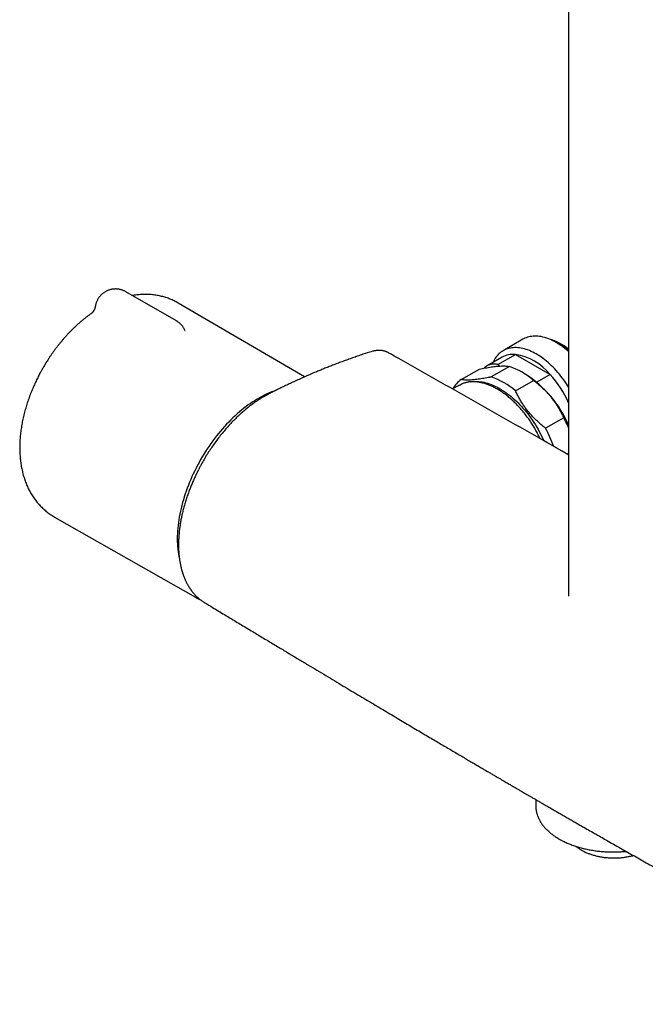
# Model space of a CAD drawing. Header units: millimetres. Extents: x 8 to 1577, y 12 to 2536.
# Tile 1 of 18: x 1291 to 1413, y 244 to 436. Entities that reach past the tile are written whole.
import ezdxf

# ---------------------------------------------------------------- set-up
doc = ezdxf.new("R2010")
doc.units = ezdxf.units.MM

msp = doc.modelspace()

# ---------------------------------------------------------------- linework, layer by layer
at = {"color": 7, "linetype": 'Continuous', "lineweight": 30}
for p, q in [((1397.93, 708.09), (1397.93, 323.55)), ((1321.25, 377.42), (1311.35, 383.13)), ((1346.31, 366.46), (1321.59, 380.91)), ((1322.85, 375.69), (1322.85, 375.69)), ((1389.02, 373.83), (1385.13, 371.59)), ((1396.23, 372.78), (1395.52, 373.19)), ((1396.58, 372.82), (1396.44, 372.9)), ((1362.7, 371.18), (1362.67, 371.19)), ((1384.92, 370.31), (1381.99, 368.62)), ((1384.11, 368.88), (1387.53, 370.86)), ((1387.53, 370.86), (1394.32, 366.95)), ((1376.95, 365.94), (1380.49, 367.98)), ((1386.37, 368.51), (1382.83, 366.47)), ((1384.11, 368.88), (1384.35, 368.58)), ((1389.44, 367.03), (1388.73, 367.43)), ((1394.32, 366.95), (1391.7, 365.44)), ((1376.47, 364.8), (1375.25, 364.1)), ((1387.56, 363.74), (1391.09, 365.78)), ((1396.98, 358.46), (1393.44, 356.42)), ((1397.63, 351.39), (1397.93, 351.56)), ((1297.42, 339.05), (1324.97, 323.34)), ((1326.74, 322.32), (1326.8, 322.28)), ((1391.51, 283.78), (1391.54, 282.37))]:
    msp.add_line(p, q, dxfattribs=at)
at = {"color": 7, "linetype": 'Continuous', "lineweight": 30, "flags": 128}
for points in [[(1397.93, 371.42), (1397.85, 371.5), (1397.52, 371.78), (1397.19, 372.05), (1396.86, 372.3), (1396.53, 372.55), (1396.19, 372.77), (1395.86, 372.99), (1395.52, 373.19), (1395.18, 373.38), (1394.85, 373.55), (1394.51, 373.71), (1394.18, 373.85), (1393.85, 373.98), (1393.52, 374.09), (1393.2, 374.19), (1392.87, 374.27), (1392.55, 374.34), (1392.24, 374.39), (1391.92, 374.42), (1391.62, 374.44), (1391.32, 374.44), (1391.02, 374.43), (1390.73, 374.4), (1390.45, 374.36), (1390.17, 374.3), (1389.9, 374.22), (1389.64, 374.13), (1389.39, 374.02), (1389.14, 373.9), (1389.02, 373.83)], [(1397.93, 364.42), (1397.77, 364.69), (1397.51, 365.1), (1397.25, 365.49), (1396.98, 365.88), (1396.7, 366.26), (1396.42, 366.63), (1396.13, 366.99), (1395.83, 367.34), (1395.53, 367.69), (1395.23, 368.02), (1394.91, 368.35), (1394.6, 368.66), (1394.28, 368.97), (1393.96, 369.26), (1393.63, 369.54), (1393.3, 369.81), (1392.97, 370.06), (1392.64, 370.3), (1392.3, 370.53), (1391.97, 370.74), (1391.63, 370.95), (1391.3, 371.13), (1390.96, 371.3), (1390.63, 371.46), (1390.29, 371.61), (1389.96, 371.73), (1389.63, 371.85), (1389.31, 371.94), (1388.98, 372.02), (1388.66, 372.09), (1388.35, 372.14), (1388.04, 372.18), (1387.73, 372.19), (1387.43, 372.2), (1387.13, 372.18), (1386.84, 372.16), (1386.56, 372.11), (1386.28, 372.05), (1386.01, 371.98), (1385.75, 371.88), (1385.5, 371.78), (1385.25, 371.66), (1385.01, 371.52), (1384.78, 371.37), (1384.57, 371.2), (1384.36, 371.02), (1384.15, 370.82), (1383.96, 370.61), (1383.78, 370.39), (1383.61, 370.15), (1383.46, 369.9), (1383.31, 369.64), (1383.17, 369.37), (1383.13, 369.28)], [(1376.47, 364.8), (1376.73, 364.94), (1376.91, 365.03)], [(1378.82, 365.51), (1379.12, 365.55), (1379.43, 365.58), (1379.75, 365.59), (1380.07, 365.59), (1380.39, 365.57), (1380.73, 365.53), (1381.06, 365.48), (1381.4, 365.41), (1381.75, 365.33), (1382.09, 365.23), (1382.44, 365.12), (1382.8, 364.99), (1383.15, 364.84), (1383.51, 364.68), (1383.86, 364.51), (1384.22, 364.32), (1384.58, 364.12), (1384.94, 363.9), (1385.29, 363.67), (1385.65, 363.42), (1386.01, 363.17), (1386.36, 362.89), (1386.71, 362.61), (1387.06, 362.31), (1387.4, 362.01), (1387.75, 361.69), (1388.08, 361.36), (1388.42, 361.01), (1388.75, 360.66), (1389.07, 360.3), (1389.39, 359.93), (1389.7, 359.55), (1390.01, 359.16), (1390.31, 358.76), (1390.61, 358.35), (1390.89, 357.94), (1391.17, 357.52), (1391.44, 357.09), (1391.7, 356.66), (1391.96, 356.22), (1392.2, 355.78), (1392.44, 355.33), (1392.67, 354.88), (1392.88, 354.42), (1393.09, 353.98)], [(1340.54, 363.76), (1340.13, 363.62), (1339.7, 363.45), (1339.26, 363.27), (1338.82, 363.07), (1338.38, 362.86), (1337.94, 362.64), (1337.5, 362.4), (1337.06, 362.14), (1336.62, 361.87), (1336.18, 361.59), (1335.74, 361.29), (1335.3, 360.98), (1334.87, 360.66), (1334.43, 360.33), (1334, 359.98), (1333.57, 359.62), (1333.14, 359.24), (1332.72, 358.86), (1332.3, 358.46), (1331.88, 358.05), (1331.47, 357.64), (1331.06, 357.21), (1330.65, 356.77), (1330.26, 356.32), (1329.86, 355.86), (1329.48, 355.39), (1329.09, 354.92), (1328.72, 354.43), (1328.35, 353.94), (1327.99, 353.44), (1327.64, 352.93), (1327.29, 352.41), (1326.95, 351.89), (1326.62, 351.36), (1326.3, 350.83), (1325.98, 350.29), (1325.68, 349.75), (1325.38, 349.2), (1325.1, 348.64), (1324.82, 348.09), (1324.55, 347.53), (1324.29, 346.97), (1324.04, 346.4), (1323.8, 345.84), (1323.58, 345.27), (1323.36, 344.7), (1323.15, 344.13), (1322.96, 343.56), (1322.77, 342.99), (1322.6, 342.42), (1322.44, 341.86), (1322.29, 341.29), (1322.15, 340.73), (1322.02, 340.17), (1321.91, 339.61), (1321.8, 339.05), (1321.71, 338.5), (1321.63, 337.95), (1321.57, 337.41), (1321.51, 336.87), (1321.47, 336.34), (1321.44, 335.82), (1321.42, 335.3), (1321.41, 334.78)], [(1391.54, 282.37), (1391.54, 282.26), (1391.55, 282.16)]]:
    msp.add_lwpolyline(points, dxfattribs=at)
at = {"color": 7, "linetype": 'Continuous', "lineweight": 30}
for centre, radius, start, end in [((1391.3, 363.79), 10.47, 50.6892, 74.205), ((1389.68, 361.54), 13.01, 50.6334, 59.7907), ((1390.24, 361.92), 12.61, 52.4114, 59.8152), ((1387.11, 366.39), 4.49, 84.5908, 119.0987), ((1385.76, 359.96), 11.05, 39.2477, 80.7577), ((1381.48, 354.58), 14.76, 49.3549, 70.6505), ((1377.94, 352.54), 14.76, 49.3549, 70.6505), ((1377.52, 348.26), 22.23, 23.3347, 57.5807), ((1379.38, 353.25), 20.26, 23.6976, 42.5161), ((1380.32, 361.18), 5.83, 125.2779, 149.7575), ((1373.34, 345.67), 26.88, 23.7784, 28.4212), ((1370.29, 343.87), 26.33, 19.9817, 28.4707), ((1338.88, 334.65), 17.47, 179.558, 192.6704), ((1328.93, 330.29), 8, 237.9887, 242.5483)]:
    msp.add_arc(centre, radius, start, end, dxfattribs=at)
for points, knots in [([(1309.35, 383.67), (1309.27, 383.66), (1309.15, 383.66), (1308.97, 383.65), (1308.82, 383.63), (1308.64, 383.6), (1308.45, 383.56), (1308.25, 383.51), (1308.04, 383.45), (1307.84, 383.37), (1307.63, 383.28), (1307.43, 383.18), (1307.23, 383.06), (1307.03, 382.93), (1306.85, 382.79), (1306.66, 382.63), (1306.49, 382.46), (1306.32, 382.28), (1306.17, 382.1), (1306.03, 381.9), (1305.9, 381.69), (1305.78, 381.47), (1305.68, 381.25), (1305.58, 381.02), (1305.51, 380.78), (1305.45, 380.55), (1305.42, 380.39), (1305.4, 380.31)], [0, 0, 0, 0, 0.0454512, 0.0639463, 0.0947281, 0.1268742, 0.1615441, 0.1979433, 0.2357413, 0.2746639, 0.314503, 0.3550938, 0.3963034, 0.4380233, 0.480165, 0.5226558, 0.5654366, 0.6084589, 0.6516834, 0.6950784, 0.7386179, 0.782281, 0.826051, 0.8699143, 0.9138602, 0.9578802, 1, 1, 1, 1]), ([(1311.35, 383.13), (1311.29, 383.16), (1311.16, 383.24), (1310.96, 383.33), (1310.74, 383.42), (1310.52, 383.49), (1310.3, 383.55), (1310.09, 383.6), (1309.9, 383.63), (1309.73, 383.65), (1309.55, 383.66), (1309.43, 383.67), (1309.35, 383.67)], [0, 0, 0, 0, 0.097612, 0.209744, 0.321457, 0.432446, 0.54207, 0.648721, 0.747033, 0.821577, 0.892143, 1, 1, 1, 1]), ([(1321.59, 380.91), (1321.59, 380.91), (1321.46, 380.99), (1321.21, 381.13), (1320.82, 381.33), (1320.43, 381.51), (1320.03, 381.69), (1319.62, 381.84), (1319.2, 381.99), (1318.78, 382.11), (1318.35, 382.23), (1317.91, 382.33), (1317.47, 382.41), (1317.02, 382.48), (1316.57, 382.54), (1316.11, 382.57), (1315.64, 382.6), (1315.17, 382.6), (1314.69, 382.6), (1314.21, 382.57), (1313.72, 382.53), (1313.23, 382.47), (1312.88, 382.42), (1312.69, 382.38), (1312.66, 382.38)], [0, 0, 0, 0, 0.00081, 0.047884, 0.095037, 0.142293, 0.189684, 0.237241, 0.284995, 0.332979, 0.381223, 0.429761, 0.478622, 0.527839, 0.57744, 0.627455, 0.677912, 0.728834, 0.780246, 0.832167, 0.884612, 0.937593, 0.991116, 1, 1, 1, 1]), ([(1305.4, 380.31), (1305.39, 380.25), (1305.37, 380.13), (1305.33, 379.98), (1305.29, 379.86), (1305.26, 379.77), (1305.22, 379.68), (1305.17, 379.57), (1305.1, 379.45), (1305.03, 379.33), (1304.97, 379.24), (1304.92, 379.18), (1304.88, 379.13), (1304.84, 379.09), (1304.81, 379.05), (1304.78, 379.01), (1304.75, 378.99), (1304.74, 378.97), (1304.72, 378.96), (1304.71, 378.95), (1304.69, 378.94), (1304.68, 378.92), (1304.66, 378.91), (1304.65, 378.9), (1304.65, 378.9), (1304.65, 378.9)], [0, 0, 0, 0, 0.078777, 0.143895, 0.195172, 0.232557, 0.267116, 0.321137, 0.38706, 0.457033, 0.510985, 0.538012, 0.568577, 0.607822, 0.650547, 0.6854, 0.712229, 0.730197, 0.747752, 0.764912, 0.784732, 0.818638, 0.86809, 0.933706, 1, 1, 1, 1]), ([(1304.66, 378.9), (1304.57, 378.84), (1304.33, 378.67), (1303.95, 378.39), (1303.52, 378.06), (1303.09, 377.72), (1302.66, 377.37), (1302.25, 377.01), (1301.83, 376.64), (1301.42, 376.26), (1301.02, 375.87), (1300.62, 375.47), (1300.23, 375.07), (1299.85, 374.66), (1299.47, 374.24), (1299.09, 373.81), (1298.73, 373.38), (1298.37, 372.94), (1298.01, 372.49), (1297.67, 372.04), (1297.33, 371.59), (1297, 371.13), (1296.68, 370.67), (1296.37, 370.21), (1296.08, 369.76), (1295.83, 369.37), (1295.61, 369.01), (1295.4, 368.66), (1295.25, 368.4), (1295.17, 368.26)], [0, 0, 0, 0, 0.025009, 0.064862, 0.104669, 0.144423, 0.18412, 0.223756, 0.263328, 0.302834, 0.342273, 0.381643, 0.420942, 0.46017, 0.499325, 0.538402, 0.577397, 0.616302, 0.655104, 0.693781, 0.732298, 0.770591, 0.808538, 0.845882, 0.881972, 0.916513, 0.940956, 0.965667, 1, 1, 1, 1]), ([(1322.85, 375.69), (1322.84, 375.71), (1322.8, 375.81), (1322.7, 375.98), (1322.57, 376.19), (1322.42, 376.4), (1322.26, 376.6), (1322.08, 376.78), (1321.89, 376.96), (1321.69, 377.12), (1321.49, 377.27), (1321.34, 377.37), (1321.26, 377.41), (1321.25, 377.41)], [0, 0, 0, 0, 0.027527, 0.133556, 0.239866, 0.346511, 0.45356, 0.561106, 0.669272, 0.778225, 0.888197, 0.987032, 1, 1, 1, 1]), ([(1322.92, 375.56), (1322.92, 375.56), (1322.93, 375.56), (1322.92, 375.57), (1322.91, 375.58), (1322.9, 375.6), (1322.88, 375.63), (1322.86, 375.67), (1322.85, 375.69)], [0, 0, 0, 0, 0.12641, 0.258072, 0.382541, 0.521403, 0.7271, 1, 1, 1, 1]), ([(1359.34, 371.4), (1358.97, 371.29), (1358.26, 371.06), (1357.2, 370.71), (1356.19, 370.36), (1355.21, 370.01), (1354.26, 369.67), (1353.36, 369.34), (1352.46, 369), (1351.58, 368.66), (1350.71, 368.32), (1349.89, 367.98), (1349.08, 367.65), (1347.87, 367.15), (1346.25, 366.44), (1344.75, 365.76), (1343.76, 365.31), (1343.3, 365.09), (1342.84, 364.87), (1342.37, 364.65), (1341.91, 364.43), (1341.47, 364.21), (1341.03, 364), (1340.61, 363.79), (1340.21, 363.59), (1339.84, 363.41), (1339.55, 363.26), (1339.32, 363.14), (1339.14, 363.05), (1338.98, 362.96), (1338.84, 362.88), (1338.73, 362.82), (1338.64, 362.77), (1338.55, 362.72), (1338.44, 362.66), (1338.3, 362.58), (1338.12, 362.47), (1337.91, 362.34), (1337.66, 362.19), (1337.37, 362), (1337.05, 361.79), (1336.72, 361.56), (1336.27, 361.25), (1335.73, 360.85), (1335.08, 360.33), (1334.42, 359.79), (1333.77, 359.22), (1333.16, 358.65), (1332.59, 358.08), (1332.03, 357.52), (1331.42, 356.85), (1330.74, 356.08), (1330.01, 355.2), (1329.31, 354.31), (1328.65, 353.4), (1328.01, 352.48), (1327.39, 351.54), (1326.8, 350.57), (1326.32, 349.73), (1325.92, 349.01), (1325.61, 348.4), (1325.28, 347.76), (1324.96, 347.08), (1324.63, 346.36), (1324.31, 345.61), (1323.99, 344.83), (1323.67, 344.01), (1323.37, 343.16), (1323.08, 342.28), (1322.82, 341.4), (1322.58, 340.53), (1322.38, 339.69), (1322.21, 338.89), (1322.06, 338.12), (1321.95, 337.39), (1321.85, 336.69), (1321.78, 336.06), (1321.73, 335.52), (1321.7, 335.07), (1321.68, 334.67), (1321.67, 334.33), (1321.66, 334.06), (1321.66, 333.85), (1321.66, 333.66), (1321.66, 333.5), (1321.66, 333.35), (1321.66, 333.18), (1321.66, 332.99), (1321.67, 332.76), (1321.68, 332.49), (1321.7, 332.19), (1321.73, 331.85), (1321.76, 331.49), (1321.8, 331.14), (1321.85, 330.79), (1321.91, 330.34), (1322.01, 329.81), (1322.12, 329.31), (1322.2, 328.96), (1322.26, 328.75), (1322.31, 328.56), (1322.36, 328.41), (1322.39, 328.29), (1322.42, 328.2), (1322.44, 328.13), (1322.46, 328.06), (1322.49, 327.99), (1322.52, 327.9), (1322.56, 327.77), (1322.61, 327.62), (1322.7, 327.39), (1322.81, 327.11), (1322.95, 326.79), (1323.09, 326.49), (1323.23, 326.19), (1323.4, 325.88), (1323.58, 325.56), (1323.78, 325.24), (1323.99, 324.93), (1324.2, 324.63), (1324.41, 324.37), (1324.6, 324.14), (1324.77, 323.94), (1324.92, 323.78), (1325.06, 323.64), (1325.17, 323.52), (1325.26, 323.44), (1325.33, 323.37), (1325.4, 323.31), (1325.47, 323.25), (1325.55, 323.18), (1325.65, 323.09), (1325.77, 322.99), (1325.92, 322.87), (1326.07, 322.76), (1326.25, 322.63), (1326.43, 322.5), (1326.61, 322.39), (1326.73, 322.31), (1326.78, 322.28)], [0, 0, 0, 0, 0.017943, 0.035271, 0.051986, 0.068088, 0.083578, 0.098459, 0.11273, 0.127726, 0.141986, 0.155512, 0.168663, 0.181874, 0.215177, 0.248875, 0.256496, 0.264137, 0.2718, 0.279483, 0.287185, 0.294647, 0.301621, 0.308913, 0.315582, 0.321657, 0.327138, 0.330266, 0.333151, 0.335793, 0.338176, 0.340092, 0.341465, 0.342615, 0.344344, 0.346676, 0.349607, 0.353139, 0.35727, 0.362003, 0.36734, 0.373064, 0.378719, 0.389569, 0.400061, 0.41165, 0.422745, 0.433338, 0.443423, 0.453184, 0.462795, 0.476932, 0.490741, 0.504226, 0.517561, 0.530853, 0.54413, 0.557423, 0.570764, 0.578453, 0.586502, 0.594986, 0.603898, 0.61323, 0.62297, 0.633101, 0.643629, 0.654601, 0.666018, 0.677564, 0.688805, 0.699731, 0.71032, 0.720357, 0.730072, 0.739478, 0.748588, 0.755427, 0.761642, 0.767208, 0.772117, 0.775561, 0.778585, 0.781187, 0.783519, 0.785545, 0.787796, 0.790522, 0.793802, 0.797719, 0.802213, 0.807284, 0.812715, 0.818099, 0.823426, 0.828696, 0.838861, 0.848807, 0.852654, 0.856251, 0.859397, 0.862093, 0.863926, 0.86547, 0.866725, 0.867695, 0.868848, 0.870502, 0.872673, 0.875361, 0.878428, 0.884851, 0.890762, 0.896194, 0.901848, 0.908002, 0.914655, 0.921232, 0.928001, 0.934735, 0.940916, 0.946524, 0.951038, 0.955123, 0.958851, 0.962225, 0.964165, 0.965965, 0.967626, 0.969275, 0.97137, 0.973951, 0.977019, 0.980573, 0.984615, 0.988634, 0.993202, 0.996987, 1, 1, 1, 1]), ([(1362.72, 371.18), (1362.66, 371.21), (1362.55, 371.27), (1362.4, 371.34), (1362.26, 371.4), (1362.12, 371.45), (1361.96, 371.5), (1361.75, 371.56), (1361.49, 371.61), (1361.23, 371.64), (1360.99, 371.65), (1360.78, 371.65), (1360.58, 371.64), (1360.37, 371.62), (1360.14, 371.59), (1359.9, 371.55), (1359.63, 371.49), (1359.44, 371.43), (1359.34, 371.4)], [0, 0, 0, 0, 0.045676, 0.095896, 0.148186, 0.195689, 0.238499, 0.310526, 0.387052, 0.468713, 0.537266, 0.595621, 0.64992, 0.714672, 0.773351, 0.840239, 0.915773, 1, 1, 1, 1]), ([(1363.59, 370.69), (1363.36, 370.82), (1363.07, 370.99), (1362.78, 371.15), (1362.71, 371.19)], [0, 0, 0, 0, 0.767903, 1, 1, 1, 1]), ([(1363.85, 370.54), (1363.82, 370.56), (1363.77, 370.59), (1363.7, 370.63), (1363.64, 370.66), (1363.61, 370.68), (1363.59, 370.69)], [0, 0, 0, 0, 0.2047412, 0.467082, 0.7316586, 1, 1, 1, 1]), ([(1363.84, 370.55), (1363.8, 370.57), (1363.73, 370.61), (1363.65, 370.66), (1363.61, 370.68), (1363.6, 370.69), (1363.6, 370.69)], [0, 0, 0, 0, 0.3319672, 0.6575008, 0.9812207, 1, 1, 1, 1]), ([(1397.93, 351.21), (1396.3, 352.14), (1389.81, 355.85), (1378.44, 362.3), (1368.71, 367.8), (1363.84, 370.55)], [0, 0, 0, 0, 0.143546, 0.5717741, 1, 1, 1, 1]), ([(1295.17, 368.26), (1295.06, 368.08), (1294.92, 367.82), (1294.71, 367.44), (1294.53, 367.11), (1294.32, 366.72), (1294.11, 366.3), (1293.9, 365.86), (1293.68, 365.4), (1293.46, 364.93), (1293.25, 364.45), (1293.04, 363.96), (1292.84, 363.46), (1292.64, 362.95), (1292.45, 362.44), (1292.27, 361.92), (1292.09, 361.4), (1291.92, 360.87), (1291.77, 360.34), (1291.62, 359.81), (1291.48, 359.27), (1291.34, 358.74), (1291.22, 358.2), (1291.11, 357.66), (1291.01, 357.12), (1290.92, 356.58), (1290.84, 356.04), (1290.77, 355.5), (1290.72, 354.96), (1290.67, 354.42), (1290.63, 353.88), (1290.61, 353.35), (1290.6, 352.82), (1290.6, 352.29), (1290.61, 351.76), (1290.64, 351.24), (1290.68, 350.72), (1290.73, 350.21), (1290.79, 349.7), (1290.87, 349.2), (1290.96, 348.7), (1291.06, 348.21), (1291.17, 347.73), (1291.3, 347.25), (1291.44, 346.78), (1291.59, 346.33), (1291.75, 345.87), (1291.92, 345.43), (1292.11, 345), (1292.31, 344.58), (1292.52, 344.17), (1292.74, 343.77), (1292.98, 343.38), (1293.22, 343), (1293.48, 342.63), (1293.74, 342.27), (1294.02, 341.92), (1294.31, 341.58), (1294.6, 341.26), (1294.91, 340.95), (1295.22, 340.65), (1295.55, 340.36), (1295.88, 340.08), (1296.23, 339.82), (1296.58, 339.57), (1296.94, 339.33), (1297.22, 339.16), (1297.39, 339.07), (1297.42, 339.05)], [0, 0, 0, 0, 0.017323, 0.02434, 0.035993, 0.048097, 0.061086, 0.074649, 0.08866, 0.103021, 0.117661, 0.132528, 0.147585, 0.162801, 0.178155, 0.193628, 0.209206, 0.224879, 0.240638, 0.256474, 0.272382, 0.288356, 0.304393, 0.320487, 0.336635, 0.352835, 0.369081, 0.385371, 0.401702, 0.418068, 0.434467, 0.450892, 0.467339, 0.4838, 0.500268, 0.516735, 0.533193, 0.549633, 0.566047, 0.582425, 0.598757, 0.615035, 0.631248, 0.64739, 0.663451, 0.679427, 0.69531, 0.711098, 0.726787, 0.742376, 0.757865, 0.773256, 0.788549, 0.80375, 0.818863, 0.833892, 0.848845, 0.863728, 0.878548, 0.893313, 0.908031, 0.92271, 0.93736, 0.951989, 0.966605, 0.98122, 0.99584, 1, 1, 1, 1]), ([(1380.49, 367.98), (1380.69, 368.02), (1381.09, 368.11), (1381.68, 368.22), (1382.25, 368.32), (1382.8, 368.41), (1383.33, 368.48), (1383.85, 368.54), (1384.34, 368.58), (1384.81, 368.6), (1385.25, 368.61), (1385.66, 368.59), (1386.03, 368.56), (1386.26, 368.52), (1386.37, 368.51)], [0, 0, 0, 0, 0.079, 0.158031, 0.23702, 0.317559, 0.398147, 0.47868, 0.564443, 0.650273, 0.736043, 0.824003, 0.912023, 1, 1, 1, 1]), ([(1384.11, 368.88), (1384.01, 368.9), (1383.83, 368.94), (1383.57, 368.97), (1383.32, 368.98), (1383.07, 368.97), (1382.82, 368.93), (1382.59, 368.88), (1382.35, 368.8), (1382.13, 368.7), (1381.91, 368.58), (1381.71, 368.44), (1381.54, 368.31), (1381.44, 368.21), (1381.4, 368.17)], [0, 0, 0, 0, 0.090985, 0.175317, 0.259649, 0.344583, 0.429517, 0.516366, 0.603214, 0.690733, 0.778251, 0.861071, 0.943891, 1, 1, 1, 1]), ([(1382.83, 366.47), (1382.63, 366.42), (1382.23, 366.34), (1381.64, 366.22), (1381.07, 366.12), (1380.52, 366.03), (1379.99, 365.96), (1379.48, 365.9), (1378.98, 365.86), (1378.51, 365.84), (1378.07, 365.84), (1377.66, 365.85), (1377.29, 365.89), (1377.06, 365.92), (1376.95, 365.94)], [0, 0, 0, 0, 0.079, 0.158031, 0.23702, 0.317559, 0.398147, 0.47868, 0.564443, 0.650273, 0.736043, 0.824003, 0.912023, 1, 1, 1, 1]), ([(1392.38, 354.38), (1392.36, 354.42), (1392.27, 354.61), (1392.11, 354.94), (1391.89, 355.36), (1391.66, 355.79), (1391.43, 356.21), (1391.19, 356.62), (1390.93, 357.03), (1390.68, 357.44), (1390.41, 357.84), (1390.14, 358.23), (1389.86, 358.62), (1389.58, 359), (1389.29, 359.37), (1388.99, 359.73), (1388.69, 360.09), (1388.38, 360.44), (1388.07, 360.77), (1387.75, 361.1), (1387.43, 361.42), (1387.11, 361.73), (1386.78, 362.03), (1386.45, 362.32), (1386.12, 362.6), (1385.78, 362.87), (1385.45, 363.12), (1385.11, 363.37), (1384.77, 363.6), (1384.42, 363.82), (1384.08, 364.03), (1383.74, 364.22), (1383.4, 364.4), (1383.06, 364.57), (1382.71, 364.73), (1382.37, 364.87), (1382.04, 365), (1381.7, 365.11), (1381.36, 365.21), (1381.03, 365.3), (1380.7, 365.37), (1380.38, 365.43), (1380.06, 365.47), (1379.74, 365.5), (1379.42, 365.52), (1379.11, 365.52), (1378.81, 365.5), (1378.51, 365.47), (1378.22, 365.43), (1377.93, 365.37), (1377.65, 365.3), (1377.38, 365.22), (1377.14, 365.13), (1376.99, 365.06), (1376.92, 365.03)], [0, 0, 0, 0, 0.005695, 0.025308, 0.04492, 0.064531, 0.084143, 0.103754, 0.123365, 0.142977, 0.162589, 0.182201, 0.201815, 0.221429, 0.241044, 0.26066, 0.280278, 0.299897, 0.319518, 0.33914, 0.358765, 0.378391, 0.39802, 0.417651, 0.437285, 0.456921, 0.476559, 0.4962, 0.515843, 0.535488, 0.555136, 0.574785, 0.594435, 0.614087, 0.633739, 0.653389, 0.673038, 0.692684, 0.712326, 0.731961, 0.751588, 0.771206, 0.790811, 0.810402, 0.829975, 0.84953, 0.869064, 0.888576, 0.908064, 0.927528, 0.946968, 0.966387, 0.985786, 1, 1, 1, 1]), ([(1391.09, 365.78), (1391.3, 365.62), (1391.7, 365.3), (1392.29, 364.8), (1392.86, 364.28), (1393.41, 363.74), (1393.94, 363.17), (1394.45, 362.57), (1394.95, 361.94), (1395.42, 361.28), (1395.86, 360.6), (1396.26, 359.9), (1396.64, 359.19), (1396.86, 358.7), (1396.98, 358.46)], [0, 0, 0, 0, 0.079, 0.158031, 0.23702, 0.317559, 0.398147, 0.47868, 0.564443, 0.650273, 0.736043, 0.824003, 0.912023, 1, 1, 1, 1]), ([(1393.44, 356.42), (1393.24, 356.58), (1392.83, 356.9), (1392.25, 357.4), (1391.68, 357.92), (1391.13, 358.46), (1390.6, 359.03), (1390.08, 359.63), (1389.59, 360.25), (1389.12, 360.91), (1388.68, 361.6), (1388.27, 362.3), (1387.89, 363.01), (1387.67, 363.5), (1387.56, 363.74)], [0, 0, 0, 0, 0.079, 0.158031, 0.23702, 0.317559, 0.398147, 0.47868, 0.564443, 0.650273, 0.736043, 0.824003, 0.912023, 1, 1, 1, 1]), ([(1325.25, 323.19), (1325.33, 323.14), (1325.52, 323.05), (1325.74, 322.95), (1325.88, 322.89), (1325.91, 322.88)], [0, 0, 0, 0, 0.372249, 0.873168, 1, 1, 1, 1]), ([(1326.79, 322.27), (1327.31, 321.97), (1328.58, 321.2), (1330.61, 319.98), (1332.86, 318.62), (1335.07, 317.29), (1337.23, 315.99), (1339.31, 314.74), (1341.3, 313.54), (1343.22, 312.39), (1345.09, 311.26), (1346.93, 310.16), (1348.72, 309.09), (1350.48, 308.03), (1352.19, 307), (1353.87, 306), (1355.5, 305.02), (1357.09, 304.07), (1358.63, 303.16), (1360.12, 302.27), (1361.57, 301.4), (1362.99, 300.56), (1364.38, 299.73), (1365.73, 298.92), (1367.05, 298.14), (1368.32, 297.38), (1369.55, 296.65), (1370.74, 295.95), (1371.87, 295.28), (1372.97, 294.63), (1374.03, 294.01), (1375.06, 293.4), (1376.06, 292.81), (1377.02, 292.25), (1377.93, 291.71), (1378.81, 291.19), (1379.64, 290.7), (1380.44, 290.24), (1381.19, 289.8), (1381.9, 289.38), (1382.57, 288.99), (1383.2, 288.62), (1383.79, 288.27), (1384.33, 287.95), (1384.84, 287.66), (1385.3, 287.39), (1385.73, 287.14), (1386.12, 286.91), (1386.47, 286.71), (1386.78, 286.53), (1387.04, 286.38), (1387.25, 286.25), (1387.42, 286.16), (1387.58, 286.06), (1387.77, 285.95), (1388.01, 285.81), (1388.29, 285.65), (1388.6, 285.47), (1388.96, 285.26), (1389.35, 285.03), (1389.78, 284.78), (1390.26, 284.5), (1390.77, 284.2), (1391.34, 283.88), (1391.96, 283.52), (1392.62, 283.14), (1393.32, 282.73), (1394.06, 282.3), (1394.81, 281.87), (1395.56, 281.44), (1396.31, 281.01), (1397.07, 280.57), (1397.85, 280.12), (1398.62, 279.67), (1399.39, 279.23), (1400.16, 278.79), (1401.47, 278.04), (1403.3, 277), (1405.8, 275.57), (1408.41, 274.09), (1411.12, 272.55), (1413.79, 271.04), (1416.42, 269.56), (1419, 268.1), (1421.1, 266.92), (1422.73, 266.01), (1423.91, 265.35), (1425.1, 264.68), (1426.33, 264), (1427.56, 263.31), (1428.79, 262.62), (1430.03, 261.93), (1431.3, 261.22), (1432.62, 260.49), (1433.97, 259.73), (1435.37, 258.96), (1436.85, 258.13), (1438.43, 257.26), (1440.1, 256.33), (1441.81, 255.38), (1443.58, 254.4), (1445.39, 253.39), (1447.26, 252.36), (1449.17, 251.3), (1451.12, 250.22), (1453.13, 249.11), (1455.17, 247.98), (1457.25, 246.83), (1459.36, 245.66), (1461.24, 244.62), (1462.41, 243.97), (1462.87, 243.72)], [0, 0, 0, 0, 0.011426, 0.028536, 0.045307, 0.061739, 0.07783, 0.093583, 0.108124, 0.122364, 0.136302, 0.149938, 0.163273, 0.176306, 0.189037, 0.201467, 0.213595, 0.225421, 0.236742, 0.247773, 0.258513, 0.268962, 0.279301, 0.28934, 0.299077, 0.308512, 0.317646, 0.326323, 0.334709, 0.342805, 0.350609, 0.358273, 0.365635, 0.372693, 0.379449, 0.385902, 0.392053, 0.3979, 0.403433, 0.408665, 0.4136, 0.418244, 0.422595, 0.426583, 0.430289, 0.433713, 0.436854, 0.439714, 0.442291, 0.444586, 0.446599, 0.447982, 0.449192, 0.450315, 0.451636, 0.453402, 0.45545, 0.457781, 0.460393, 0.463288, 0.466465, 0.469924, 0.473666, 0.477888, 0.48242, 0.487261, 0.492412, 0.497873, 0.503643, 0.50889, 0.514369, 0.520053, 0.525751, 0.531425, 0.537075, 0.542702, 0.548305, 0.565759, 0.582979, 0.603173, 0.623035, 0.642565, 0.661762, 0.680627, 0.699161, 0.707783, 0.716331, 0.724929, 0.733861, 0.743139, 0.751873, 0.760892, 0.770197, 0.779787, 0.789663, 0.799824, 0.810271, 0.822092, 0.834259, 0.846771, 0.859628, 0.872831, 0.88638, 0.900274, 0.914514, 0.929099, 0.94403, 0.959031, 0.974365, 0.990033, 1, 1, 1, 1]), ([(1391.55, 282.14), (1391.55, 282.07), (1391.56, 281.9), (1391.6, 281.64), (1391.65, 281.35), (1391.72, 281.06), (1391.81, 280.78), (1391.91, 280.49), (1392.02, 280.21), (1392.15, 279.93), (1392.3, 279.66), (1392.46, 279.38), (1392.63, 279.11), (1392.82, 278.84), (1393.03, 278.58), (1393.25, 278.32), (1393.48, 278.07), (1393.73, 277.82), (1393.99, 277.57), (1394.26, 277.33), (1394.55, 277.1), (1394.85, 276.87), (1395.16, 276.65), (1395.48, 276.43), (1395.82, 276.22), (1396.16, 276.02), (1396.52, 275.82), (1396.89, 275.63), (1397.27, 275.45), (1397.65, 275.27), (1398.05, 275.11), (1398.45, 274.95), (1398.87, 274.8), (1399.29, 274.65), (1399.72, 274.52), (1400.15, 274.39), (1400.6, 274.27), (1401.05, 274.16), (1401.5, 274.06), (1401.96, 273.97), (1402.42, 273.88), (1402.89, 273.81), (1403.36, 273.74), (1403.84, 273.68), (1404.32, 273.63), (1404.8, 273.59), (1405.28, 273.56), (1405.77, 273.54), (1406.25, 273.53), (1406.74, 273.52), (1407.23, 273.53), (1407.71, 273.54), (1408.19, 273.57), (1408.68, 273.6), (1409.01, 273.63), (1409.18, 273.64), (1409.19, 273.65)], [0, 0, 0, 0, 0.014005, 0.0324413, 0.0508943, 0.069373, 0.0878856, 0.1064388, 0.1250375, 0.1436851, 0.162383, 0.1811313, 0.1999284, 0.2187716, 0.2376573, 0.2565813, 0.2755388, 0.2945251, 0.3135355, 0.3325656, 0.3516111, 0.3706684, 0.3897342, 0.4088055, 0.42788, 0.4469554, 0.4660298, 0.485102, 0.504171, 0.523236, 0.5422967, 0.5613526, 0.5804035, 0.5994494, 0.6184902, 0.6375262, 0.6565574, 0.6755841, 0.6946065, 0.7136248, 0.7326395, 0.7516509, 0.7706592, 0.7896648, 0.8086682, 0.8276696, 0.8466695, 0.8656683, 0.8846662, 0.9036637, 0.9226613, 0.9416591, 0.9606575, 0.9796569, 0.9986577, 1, 1, 1, 1]), ([(1399.37, 274.63), (1399.37, 274.63), (1399.45, 274.56), (1399.61, 274.43), (1399.85, 274.26), (1400.11, 274.09), (1400.3, 273.97), (1400.46, 273.88), (1400.62, 273.78), (1400.86, 273.66), (1401.16, 273.51), (1401.46, 273.38), (1401.78, 273.25), (1402.1, 273.13), (1402.43, 273.02), (1402.77, 272.91), (1403.11, 272.82), (1403.46, 272.73), (1403.82, 272.65), (1404.18, 272.58), (1404.54, 272.52), (1404.91, 272.47), (1405.28, 272.43), (1405.66, 272.4), (1406.03, 272.37), (1406.41, 272.36), (1406.79, 272.35), (1407.17, 272.36), (1407.54, 272.37), (1407.92, 272.39), (1408.3, 272.42), (1408.67, 272.46), (1409.04, 272.51), (1409.4, 272.57), (1409.77, 272.64), (1410.12, 272.71), (1410.41, 272.78), (1410.57, 272.82), (1410.62, 272.84)], [0, 0, 0, 0, 0.002352, 0.032489, 0.062664, 0.092865, 0.121524, 0.128974, 0.144979, 0.1752, 0.20541, 0.235608, 0.265793, 0.295961, 0.326114, 0.356251, 0.386371, 0.416476, 0.446567, 0.476645, 0.506712, 0.536768, 0.566815, 0.596856, 0.626891, 0.656922, 0.686951, 0.71698, 0.74701, 0.777042, 0.807078, 0.83712, 0.86717, 0.897228, 0.927298, 0.957379, 0.987475, 1, 1, 1, 1])]:
    msp.add_open_spline(points, degree=3, knots=knots, dxfattribs=at)

doc.saveas('drawing.dxf')
